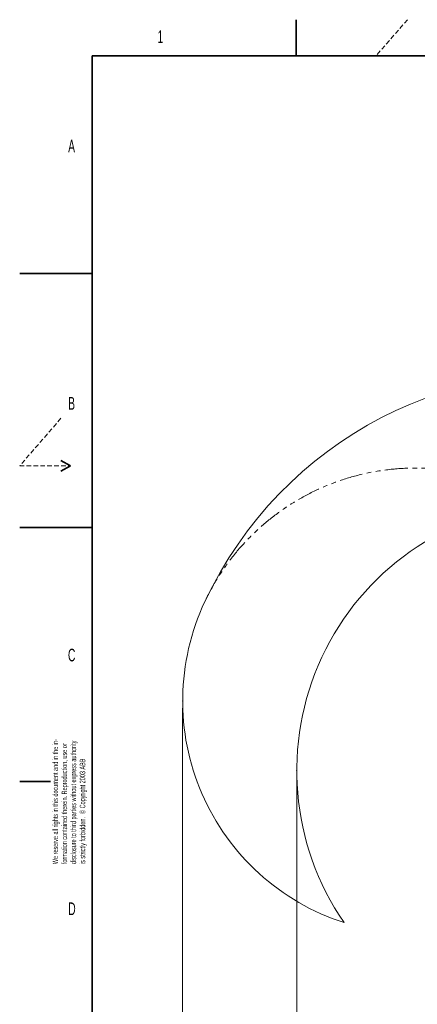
# Model space of a CAD drawing. Header units: millimetres. Extents: x 0 to 14900, y 0 to 10500.
# Tile 2 of 58: x 0 to 2743, y 3714 to 10500. Entities that reach past the tile are written whole.
import ezdxf

# ---------------------------------------------------------------- set-up
doc = ezdxf.new("R2010")
doc.units = ezdxf.units.MM
doc.header["$LTSCALE"] = 25
doc.header["$PDSIZE"] = -1
doc.linetypes.add('HIDDEN', pattern=[1.905, 1.27, -0.635])
doc.linetypes.add('PHANTOM', pattern=[12.7, 6.35, -1.27, 1.27, -1.27, 1.27, -1.27])
doc.styles.add('SLDTEXTSTYLE0', font='TXT', dxfattribs={"width": 0.605})
doc.dimstyles.new('SLDDIMSTYLE0', dxfattribs={"dimtxt": 87.5, "dimasz": 87.5, "dimexe": 0, "dimexo": 0.0625, "dimgap": 21.875, "dimtad": 1, "dimdec": 0, "dimrnd": 1e-09, "dimzin": 12, "dimdsep": 46, "dimtxsty": 'SLDTEXTSTYLE0', "dimsah": 1, "dimcen": 0.09, "dimadec": 0, "dimazin": 3, "dimtfac": 1, "dimtofl": 0, "dimtmove": 0, "dimatfit": 3, "dimfxl": 1, "dimfrac": 2, "dimtolj": 1, "dimtzin": 12, "dimarcsym": 0})

# ---------------------------------------------------------------- blocks, each defined once
blk = doc.blocks.new('SW_NOTE_0_2')
at = {"color": 0, "linetype": 'Continuous', "lineweight": 0, "char_height": 37.5, "attachment_point": 1, "rotation": 90, "style": 'SLDTEXTSTYLE0'}
for s, insert in [('disclosure to third parties without express authority', (76.7, 0)), ('We reserve all rights in this document and in the in-', (-48.3, 0)), ('formation contained therein. Reproduction, use or', (14.2, 0)), ('is strictly forbidden.  © Copyright 2003 ABB', (139.2, 0))]:
    blk.add_mtext(s, dxfattribs=dict(at, insert=insert))
blk = doc.blocks.new('_D')
at = {"color": 7, "linetype": 'Continuous', "lineweight": 0}
for p, q in [((1911.3, 5275.2), (1911.3, 3425.2)), ((3438, 4401.9), (3438, 3425.2)), ((1911.3, 3462.7), (3438, 3462.7))]:
    blk.add_line(p, q, dxfattribs=at)
at = {"color": 7, "linetype": 'Continuous', "lineweight": 18}
for points in [[(1911.3, 3462.7), (1998.8, 3450.2), (1998.8, 3475.2)], [(3438, 3462.7), (3350.5, 3475.2), (3350.5, 3450.2)]]:
    blk.add_solid(points, dxfattribs=at)
at = {"color": 7, "linetype": 'Continuous', "lineweight": 18, "insert": (2541, 3575.5), "char_height": 87.5, "attachment_point": 1, "style": 'SLDTEXTSTYLE0'}
blk.add_mtext('1527', dxfattribs=at)
blk = doc.blocks.new('_D_1')
at = {"color": 7, "linetype": 'Continuous', "lineweight": 0}
for p, q in [((1124.3, 5754.9), (1124.3, 3155.3)), ((3438, 4401.9), (3438, 3155.3)), ((1124.3, 3192.8), (3438, 3192.8))]:
    blk.add_line(p, q, dxfattribs=at)
at = {"color": 7, "linetype": 'Continuous', "lineweight": 18}
for points in [[(1124.3, 3192.8), (1211.8, 3180.3), (1211.8, 3205.3)], [(3438, 3192.8), (3350.5, 3205.3), (3350.5, 3180.3)]]:
    blk.add_solid(points, dxfattribs=at)
at = {"color": 7, "linetype": 'Continuous', "lineweight": 18, "insert": (2147.5, 3305.5), "char_height": 87.5, "attachment_point": 1, "style": 'SLDTEXTSTYLE0'}
blk.add_mtext('2314', dxfattribs=at)

msp = doc.modelspace()

# ---------------------------------------------------------------- linework, layer by layer
at = {"color": 7, "linetype": 'Continuous', "lineweight": 35}
for p, q in [((1906.25, 10500), (1906.25, 10250)), ((500, 250), (500, 10250)), ((14650, 10250), (500, 10250)), ((0, 8750), (500, 8750)), ((285.0480947, 7462.5), (350, 7425)), ((350, 7425), (285.0480947, 7387.5)), ((0, 7000), (500, 7000)), ((212.5, 5250), (0, 5250))]:
    msp.add_line(p, q, dxfattribs=at)
at = {"color": 7, "linetype": 'HIDDEN', "lineweight": 18}
for p, q in [((2675, 10500), (2457.5203252, 10250)), ((285.0480947, 7752.6721089), (0, 7425)), ((0, 7425), (350, 7425))]:
    msp.add_line(p, q, dxfattribs=at)
at = {"color": 7, "linetype": 'Continuous', "lineweight": 18}
for centre, radius, start, end in [((3757.9923585, 5325.2433282), 2740.01, 5.0785834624, 154.8428782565), ((3757.9923585, 5325.2433282), 1846.69, 95.4176846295, 214.5812927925), ((2729.3307406, 5804.9272938), 1605.01, 154.73212886, 252.1582145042)]:
    msp.add_arc(centre, radius, start, end, dxfattribs=at)
at = {"color": 7, "linetype": 'PHANTOM', "lineweight": 18}
msp.add_arc((2729.3307406, 5804.9272938), 1605.01, 57.8407629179, 154.73212886, dxfattribs=at)
at = {"color": 7, "linetype": 'Continuous', "lineweight": 0}
for p in [(1124.3207406, 5804.9272938), (1911.3023585, 5325.2433282)]:
    msp.add_point(p, dxfattribs=at)

# ---------------------------------------------------------------- block references
msp.add_blockref('SW_NOTE_0_2', (275.4715236, 4680.0451529), dxfattribs=at)

# ---------------------------------------------------------------- texts
at = {"color": 7, "linetype": 'Continuous', "lineweight": 0, "char_height": 87.5, "attachment_point": 1, "style": 'SLDTEXTSTYLE0'}
for s, insert in [('1', (951.2146924, 10426.7084322)), ('A', (334.4941973, 9672.7197529)), ('B', (334.6987698, 7899.5849615)), ('C', (333.0445841, 6165.0979181)), ('D', (335.1285772, 4416.2226567))]:
    msp.add_mtext(s, dxfattribs=dict(at, insert=insert))

# ---------------------------------------------------------------- dimensions: what is measured, and where the dimension line sits
at = {"color": 7, "linetype": 'Continuous', "lineweight": 18}
for base, p1, picture, middle in [((3437.9923585, 3192.7564963), (1124.3207406, 5804.9272938), '_D_1', (2281.1565496, 3192.7564963)), ((3437.9923585, 3462.7433282), (1911.3023585, 5325.2433282), '_D', (2674.6473585, 3462.7433282))]:
    dim = msp.add_linear_dim(base=base, p1=p1, p2=(3437.9923585, 4451.9302102), dimstyle='SLDDIMSTYLE0', dxfattribs=at)
    dim.commit()
    dim.dimension.update_dxf_attribs({"geometry": picture, "text_midpoint": middle, "dimtype": 160})

doc.saveas('drawing.dxf')
